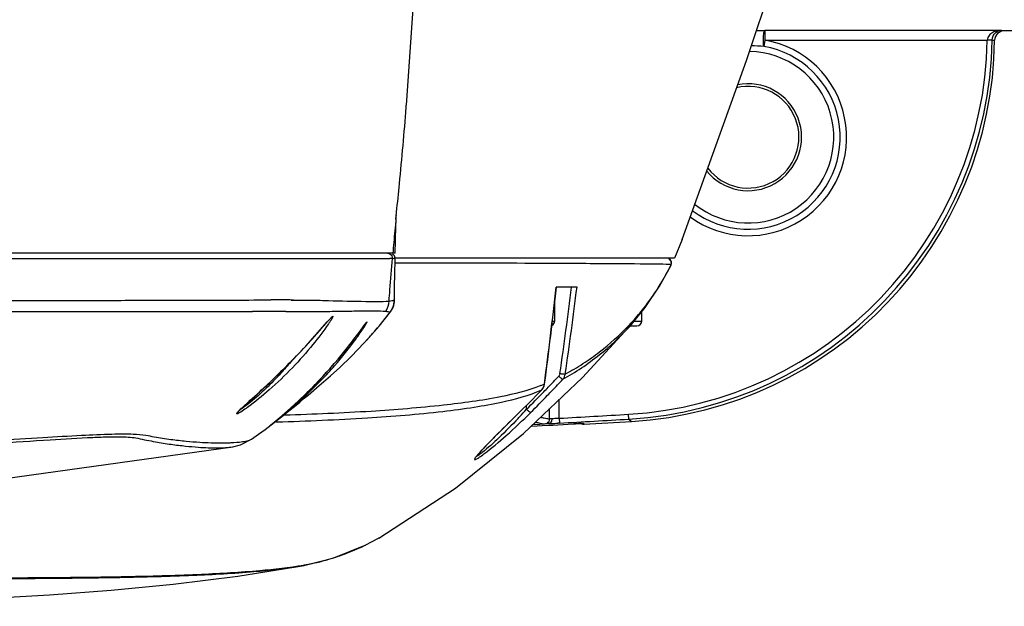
# Model space of a CAD drawing. Header units: millimetres. Extents: x 5828 to 6704, y 123 to 421.
# Tile 34 of 145: x 6422.29 to 6427.38, y 202.64 to 205.67. Entities that reach past the tile are written whole.
import ezdxf

# ---------------------------------------------------------------- set-up
doc = ezdxf.new("R2010")
doc.units = ezdxf.units.MM
doc.layers.add('外形图', color=7, linetype='Continuous')

msp = doc.modelspace()

# ---------------------------------------------------------------- linework, layer by layer
at = {"layer": '外形图', "color": 7, "linetype": 'Continuous'}
for p, q in [((6426.0952, 205.6134), (6426.1386, 205.6133)), ((6427.3624, 205.6133), (6426.1386, 205.6133)), ((6426.1386, 205.6133), (6426.1386, 205.5633)), ((6427.3765, 205.6115), (6427.3748, 205.6115)), ((6429.8267, 205.6115), (6427.3765, 205.6115)), ((6426.1386, 205.5633), (6426.1329, 205.5308)), ((6426.1385, 205.5633), (6427.2887, 205.5633)), ((6424.2836, 205.2161), (6424.2844, 205.2266)), ((6424.231, 204.638), (6424.2342, 204.6711)), ((6424.2342, 204.6711), (6424.2344, 204.6737)), ((6424.2342, 204.6674), (6424.2344, 204.67)), ((6424.2267, 204.4615), (6424.2284, 204.5271)), ((6425.7104, 204.5323), (6425.6712, 204.4365)), ((6424.2264, 204.4615), (6417.5633, 204.4615)), ((6421.6838, 204.4352), (6423.7658, 204.4353)), ((6423.7564, 204.4353), (6424.1538, 204.4353)), ((6424.1353, 204.4353), (6424.1981, 204.4353)), ((6424.1981, 204.4353), (6424.1999, 204.4353)), ((6424.1981, 204.4353), (6424.2, 204.4352)), ((6424.2247, 204.3461), (6424.2262, 204.436)), ((6424.2255, 204.4361), (6424.2259, 204.4361)), ((6424.2255, 204.4361), (6424.2262, 204.4361)), ((6425.6712, 204.4365), (6424.2262, 204.4365)), ((6424.2262, 204.4361), (6424.2262, 204.436)), ((6425.6543, 204.4036), (6425.6279, 204.4043)), ((6425.6527, 204.4008), (6425.6543, 204.4036)), ((6425.6528, 204.4007), (6425.6543, 204.4036)), ((6425.6533, 204.4004), (6425.6533, 204.4004)), ((6425.6542, 204.4036), (6425.6536, 204.4036)), ((6425.1671, 204.2865), (6425.0598, 204.2865)), ((6423.6892, 204.22), (6423.7287, 204.2199)), ((6423.7287, 204.2199), (6423.7325, 204.2198)), ((6424.2232, 204.2195), (6424.2237, 204.2194)), ((6425.0517, 204.1115), (6425.0517, 204.2104)), ((6420.6267, 204.1626), (6423.4895, 204.1603)), ((6423.3279, 204.1602), (6423.4767, 204.1603)), ((6424.203, 204.1591), (6424.2031, 204.1592)), ((6424.2031, 204.1591), (6424.2031, 204.1592)), ((6425.5017, 204.1115), (6425.5017, 204.1589)), ((6425.0401, 204.1115), (6425.0517, 204.1115)), ((6425.45, 204.105), (6425.457, 204.1121)), ((6425.4503, 204.1048), (6425.457, 204.1121)), ((6425.4545, 204.1006), (6425.4564, 204.1028)), ((6425.4634, 204.1115), (6425.5017, 204.1115)), ((6424.0225, 204.0283), (6424.0402, 204.052)), ((6424.0402, 204.052), (6424.0702, 204.0927)), ((6424.0702, 204.0927), (6424.074, 204.0976)), ((6425.4421, 204.0865), (6425.4767, 204.0865)), ((6424.0664, 203.9979), (6424.0838, 204.0169)), ((6423.5022, 203.7235), (6423.5413, 203.7593)), ((6423.7766, 203.729), (6423.8341, 203.7785)), ((6424.9855, 203.7559), (6424.9852, 203.7559)), ((6424.9994, 203.7848), (6424.9988, 203.785)), ((6425.0757, 203.6087), (6425.0757, 203.7067)), ((6423.6561, 203.6345), (6423.6707, 203.6472)), ((6423.6707, 203.6472), (6423.6865, 203.6613)), ((6424.9067, 203.6557), (6424.9066, 203.676)), ((6425.0257, 203.6054), (6425.0257, 203.6592)), ((6423.5993, 203.5867), (6423.611, 203.5963)), ((6423.611, 203.5963), (6423.6204, 203.6041)), ((6423.6204, 203.6041), (6423.631, 203.613)), ((6423.631, 203.613), (6423.6429, 203.6231)), ((6423.6429, 203.6231), (6423.6561, 203.6345)), ((6423.6508, 203.6252), (6423.6451, 203.625)), ((6423.6561, 203.6245), (6423.6504, 203.6243)), ((6424.8594, 203.6294), (6424.8592, 203.6293)), ((6425.0757, 203.6087), (6425.0771, 203.5837)), ((6425.4355, 203.6044), (6425.434, 203.6294)), ((6425.4355, 203.6044), (6425.4486, 203.5925)), ((6423.5813, 203.5721), (6423.5846, 203.5748)), ((6423.5846, 203.5748), (6423.5993, 203.5867)), ((6423.6044, 203.5909), (6423.6071, 203.591)), ((6423.6123, 203.5899), (6423.6148, 203.5899)), ((6424.7428, 203.5141), (6424.79, 203.5612)), ((6424.9482, 203.5772), (6424.941, 203.5767)), ((6424.9512, 203.5774), (6424.9492, 203.5774)), ((6424.9512, 203.5774), (6424.9997, 203.58)), ((6424.9521, 203.5894), (6424.964, 203.5861)), ((6424.9552, 203.5883), (6424.9586, 203.5874)), ((6424.9586, 203.5874), (6424.9639, 203.5861)), ((6424.9998, 203.58), (6425.0107, 203.5824)), ((6425.0103, 203.5809), (6425.0038, 203.5805)), ((6425.0093, 203.5819), (6425.0107, 203.5824)), ((6425.0213, 203.5815), (6425.0103, 203.5809)), ((6425.027, 203.5813), (6425.0214, 203.5811)), ((6425.0771, 203.5837), (6425.0688, 203.5833)), ((6425.1492, 203.5798), (6425.1597, 203.5804)), ((6425.1597, 203.5804), (6425.1739, 203.5811)), ((6425.1949, 203.5819), (6425.1954, 203.5819)), ((6425.2033, 203.5781), (6425.1992, 203.5818)), ((6423.4843, 203.5002), (6423.4843, 203.5001)), ((6423.387, 203.4615), (6423.3875, 203.4616)), ((6424.1428, 202.9896), (6424.5384, 203.247)), ((6424.0711, 202.9521), (6424.1412, 202.9887)), ((6424.1428, 202.9896), (6424.1412, 202.9887)), ((6424.068, 202.9508), (6424.0737, 202.9534)), ((6424.0681, 202.9507), (6424.0737, 202.9534)), ((6423.7544, 202.8502), (6423.7559, 202.8505)), ((6423.7544, 202.8502), (6423.7561, 202.8505)), ((6423.7555, 202.8481), (6423.7564, 202.8483))]:
    msp.add_line(p, q, dxfattribs=at)
for points in [[(6425.7104, 204.5323), (6426.0434, 205.4587), (6426.3227, 206.2929), (6426.52, 206.9522), (6426.6498, 207.4411), (6426.7336, 207.7862), (6426.7882, 208.0173)], [(6424.2848, 205.2265), (6424.3137, 205.6264), (6424.3578, 206.2683)], [(6424.2284, 204.5271), (6424.2309, 204.6057), (6424.232, 204.6346), (6424.2327, 204.6522), (6424.2331, 204.6586)], [(6424.2262, 204.4358), (6424.2231, 204.4486), (6424.2139, 204.4581)], [(6425.6533, 204.4004), (6425.6558, 204.4097), (6425.6531, 204.4229), (6425.6439, 204.4328)], [(6425.4564, 204.1028), (6425.5202, 204.1818), (6425.5937, 204.2913), (6425.6533, 204.4004)], [(6424.2237, 204.22), (6424.2242, 204.2964), (6424.2247, 204.3461)], [(6424.2028, 204.1586), (6424.2189, 204.1894), (6424.2237, 204.2194)], [(6421.4256, 204.1618), (6422.5053, 204.1614), (6423.3279, 204.1602)], [(6424.0783, 204.0106), (6424.1435, 204.0851), (6424.2031, 204.1592)], [(6423.8272, 204.0514), (6423.8757, 204.1065), (6423.884, 204.1158), (6423.8905, 204.1229), (6423.8952, 204.1277), (6423.8959, 204.1284)], [(6424.074, 204.0976), (6424.0767, 204.1012), (6424.0784, 204.1033), (6424.0785, 204.1034)], [(6424.5384, 203.247), (6424.8896, 203.5301), (6425.1948, 203.8196), (6425.4547, 204.1005)], [(6423.5413, 203.7593), (6423.5636, 203.78), (6423.5878, 203.8028), (6423.614, 203.8278), (6423.6423, 203.8554), (6423.6727, 203.8857), (6423.7033, 203.917), (6423.7292, 203.9441), (6423.7527, 203.969), (6423.7742, 203.9923), (6423.7936, 204.0138), (6423.8112, 204.0334), (6423.8272, 204.0514)], [(6423.6865, 203.6613), (6423.6948, 203.6688), (6423.7035, 203.6767), (6423.7123, 203.6848), (6423.7216, 203.6934), (6423.7313, 203.7024), (6423.7416, 203.7122), (6423.7526, 203.7228), (6423.7644, 203.7342), (6423.777, 203.7466), (6423.7903, 203.7599), (6423.8043, 203.7741), (6423.8191, 203.7893), (6423.8352, 203.8063), (6423.8526, 203.8248), (6423.8708, 203.8447), (6423.8904, 203.8666), (6423.9123, 203.8917), (6423.935, 203.9183), (6423.9549, 203.9423), (6423.9714, 203.9626), (6423.986, 203.981), (6423.9994, 203.9982), (6424.0117, 204.0141), (6424.0225, 204.0283)], [(6423.8341, 203.7785), (6423.856, 203.797), (6423.8922, 203.8284), (6423.9402, 203.8718), (6423.9989, 203.9281), (6424.0664, 203.9979)], [(6424.9855, 203.7559), (6424.9892, 203.7602), (6424.9981, 203.7782), (6424.9994, 203.7848)], [(6423.4455, 203.6719), (6423.4704, 203.6946), (6423.5022, 203.7235)], [(6423.6474, 203.6225), (6423.6775, 203.6465), (6423.7067, 203.6703), (6423.7334, 203.6924), (6423.7566, 203.712), (6423.7766, 203.729)], [(6423.4145, 203.6415), (6423.4146, 203.6415), (6423.417, 203.6443), (6423.4214, 203.6489), (6423.4277, 203.6551), (6423.4357, 203.6628), (6423.4455, 203.6719)], [(6423.4843, 203.5001), (6423.5204, 203.526), (6423.5544, 203.5511), (6423.5857, 203.5746), (6423.6167, 203.5984), (6423.6474, 203.6225)], [(6424.79, 203.5612), (6424.8482, 203.6185), (6424.8594, 203.6294)], [(6423.5805, 203.5714), (6423.5807, 203.5716), (6423.5813, 203.5721)], [(6425.1739, 203.5811), (6425.1851, 203.5816), (6425.1894, 203.5817), (6425.1926, 203.5818), (6425.1949, 203.5819)], [(6423.3875, 203.4616), (6423.4279, 203.4719), (6423.4843, 203.5001)], [(6424.6659, 203.4341), (6424.6769, 203.4461), (6424.69, 203.46), (6424.7054, 203.476), (6424.7229, 203.494), (6424.7428, 203.5141)], [(6421.0389, 203.243), (6422.2105, 203.298), (6423.387, 203.4615)], [(6423.7553, 202.8481), (6423.9102, 202.8873), (6424.0711, 202.9521)], [(6417.4226, 202.7964), (6417.7839, 202.7442), (6418.1547, 202.7041), (6418.5048, 202.6767), (6418.8256, 202.6591), (6419.1232, 202.648), (6419.4245, 202.641), (6419.7336, 202.6374), (6420.0652, 202.6369), (6420.451, 202.6395), (6420.8648, 202.6446), (6421.2305, 202.651), (6421.5543, 202.6584), (6421.8442, 202.6674), (6422.1337, 202.6795), (6422.4403, 202.6966), (6422.7585, 202.72), (6423.0794, 202.7509), (6423.4141, 202.7928), (6423.7564, 202.8483)]]:
    msp.add_lwpolyline(points, dxfattribs=at)
for centre, radius, start, end in [((6425.3145, 205.6003), 1.9746, 273.4675, 358.9272), ((6425.3145, 205.6003), 1.9996, 273.4701, 358.9573), ((6425.3271, 205.5884), 1.9996, 273.484, 359.2731), ((6426.0517, 205.0615), 0.5093, 233.9117, 80.1886), ((6426.0517, 205.0615), 0.4762, 232.7058, 80.1797), ((6426.051, 204.5057), 1.0283, 85.4302, 89.0264), ((6426.0517, 205.0615), 0.4432, 231.3521, 89.1276), ((6426.0517, 205.0615), 0.2765, 219.0454, 101.5714), ((6426.0517, 205.0615), 0.2629, 217.3994, 103.3469), ((6445.1803, 202.6357), 21.0448, 174.5402, 174.86881), ((6440.8091, 203.0292), 16.6559, 174.87237, 175.0682), ((6424.1894, 203.4585), 0.9768, 88.6356, 89.384), ((6425.63, 204.4111), 0.0257, 31.6653, 45.1749), ((6425.631, 204.4115), 0.0246, 7.9906, 16.3686), ((6390.5308, 208.2334), 34.7538, 352.6462, 353.47905), ((6390.3466, 208.2677), 34.9416, 352.6288, 353.45752), ((6398.2338, 207.6915), 27.12, 351.83606, 352.78734), ((6398.3926, 207.6625), 26.9865, 351.85146, 352.81353), ((6423.5804, 185.9769), 18.2435, 89.84683, 89.9862), ((6423.565, 180.7739), 23.4465, 89.66732, 89.84318), ((6424.1232, 204.2196), 0.1, 338.998, 359.9071), ((6423.5361, 173.8028), 30.3575, 89.76383, 90.08796), ((6422.4096, 205.5356), 2.2605, 319.3818, 322.4841), ((6424.1235, 204.2193), 0.0995, 322.6423, 324.9255), ((6424.1228, 204.2198), 0.1005, 324.9436, 338.9623), ((6426.0945, 202.1432), 2.9628, 138.5149, 138.6579), ((6425.0267, 204.1115), 0.025, 295.6168, 0), ((6424.5211, 204.9612), 1.2637, 316.2209, 317.335), ((6425.4767, 204.1115), 0.025, 270, 0), ((6420.162, 206.9318), 4.8305, 323.4037, 323.6312), ((6423.6416, 204.3586), 0.5078, 327.9801, 328.7599), ((6424.5574, 203.7315), 0.6065, 142.8291, 143.1377), ((6424.4173, 203.8378), 0.4306, 142.5748, 142.8225), ((6422.421, 205.5259), 2.2456, 317.7758, 319.3802), ((6424.5329, 204.9065), 1.2245, 317.6748, 318.8338), ((6420.2966, 208.291), 6.5376, 316.23496, 316.93097), ((6420.3009, 208.2907), 6.561, 316.22593, 316.93076), ((6420.2963, 208.3013), 6.5305, 314.32328, 315.89058), ((6420.2966, 208.3009), 6.5301, 314.32512, 315.89247), ((6424.6677, 204.5794), 0.8606, 291.2532, 292.6155), ((6424.9492, 203.7902), 0.0498, 316.4263, 326.1653), ((6424.9486, 203.7906), 0.0505, 326.2054, 342.0802), ((6420.352, 208.2381), 6.4609, 315.95117, 316.23437), ((6424.9479, 203.7907), 0.0512, 342.1295, 353.5871), ((6420.3598, 208.2344), 6.4795, 315.92618, 316.2251), ((6420.4807, 208.1128), 6.2813, 314.7991, 315.95582), ((6420.4838, 208.1135), 6.3063, 314.80011, 315.9316), ((6423.669, 203.3998), 0.3515, 134.5158, 135.3001), ((6425.6042, 201.3224), 3.1908, 132.3574, 132.5095), ((6422.6936, 205.6582), 2.9845, 316.8717, 317.8588), ((6422.7142, 205.639), 2.9563, 316.6113, 316.8714), ((6425.0056, 203.6058), 0.033, 355.3727, 0.8873), ((6421.8017, 263.4816), 59.9623, 273.129991, 273.472776), ((6421.8017, 263.4816), 59.9873, 273.129991, 273.472858), ((6421.8017, 263.4816), 59.9952, 272.992317, 273.198483), ((6425.0014, 203.6044), 0.0239, 292.9454, 301.3364), ((6424.9376, 205.9055), 2.3258, 272.2012, 272.4624), ((6424.8879, 207.001), 3.4225, 272.5065, 273.0305), ((6425.3146, 200.6166), 2.9678, 92.8258, 93.195), ((6425.2506, 201.9229), 1.66, 92.3495, 92.8432), ((6425.2271, 202.4893), 1.0931, 92.188, 92.3375), ((6425.2018, 203.6034), 0.0254, 241.9715, 253.7657), ((6425.1978, 203.6068), 0.0251, 264.7768, 273.2605), ((6421.8017, 263.4816), 60, 273.250011, 273.484699), ((6424.764, 203.3188), 0.1497, 142.6386, 143.0127), ((6424.9607, 203.1589), 0.4032, 139.2938, 139.9123), ((6423.5685, 203.9467), 1.1124, 286.4381, 289.051), ((6423.4853, 204.3226), 1.4991, 279.5852, 280.3798), ((6423.5877, 203.8832), 1.0461, 282.943, 286.4112)]:
    msp.add_arc(centre, radius, start, end, dxfattribs=at)
for points, knots in [([(6426.1312, 205.5633), (6426.1312, 205.567), (6426.1314, 205.5797), (6426.1322, 205.5924), (6426.1338, 205.6013)], [0, 0, 0, 0, 0.289972, 1, 1, 1, 1]), ([(6426.1338, 205.6013), (6426.1343, 205.6043), (6426.135, 205.608), (6426.1372, 205.6133), (6426.1386, 205.6133)], [0, 0, 0, 0, 0.69222, 1, 1, 1, 1]), ([(6427.3624, 205.6133), (6427.3547, 205.6133), (6427.3392, 205.6116), (6427.3168, 205.6038), (6427.3, 205.5915), (6427.2906, 205.5769), (6427.2889, 205.5679), (6427.2887, 205.5633)], [0, 0, 0, 0, 0.235706, 0.475229, 0.725086, 0.859085, 1, 1, 1, 1]), ([(6427.3137, 205.5639), (6427.314, 205.5781), (6427.3261, 205.6042), (6427.3517, 205.6133), (6427.3624, 205.6133)], [0, 0, 0, 0, 0.569179, 1, 1, 1, 1]), ([(6426.1329, 205.5308), (6426.1326, 205.5331), (6426.1315, 205.544), (6426.1312, 205.5549), (6426.1312, 205.5633)], [0, 0, 0, 0, 0.2213, 1, 1, 1, 1]), ([(6427.3137, 205.5639), (6427.3136, 205.5638), (6427.3128, 205.5639), (6427.3114, 205.5636), (6427.3091, 205.5636), (6427.3046, 205.5635), (6427.2977, 205.5634), (6427.2918, 205.5634), (6427.2887, 205.5633)], [0, 0, 0, 0, 0.02295, 0.082092, 0.175437, 0.29982, 0.622353, 1, 1, 1, 1]), ([(6424.2344, 204.6737), (6424.2392, 204.7229), (6424.257, 204.9036), (6424.2745, 205.0844), (6424.2836, 205.2162)], [0, 0, 0, 0, 0.272199, 1, 1, 1, 1]), ([(6424.1956, 204.2147), (6424.1969, 204.2339), (6424.202, 204.3074), (6424.208, 204.3808), (6424.2126, 204.435)], [0, 0, 0, 0, 0.260545, 1, 1, 1, 1]), ([(6425.6279, 204.4043), (6425.583, 204.4052), (6425.4594, 204.4063), (6425.216, 204.408), (6424.7944, 204.4103), (6424.4515, 204.4103), (6424.2284, 204.4104)], [0, 0, 0, 0, 0.096195, 0.265064, 0.521722, 1, 1, 1, 1]), ([(6425.457, 204.1121), (6425.4762, 204.1333), (6425.5514, 204.2222), (6425.6135, 204.3221), (6425.6528, 204.4007)], [0, 0, 0, 0, 0.245212, 1, 1, 1, 1]), ([(6420.526, 204.2147), (6420.8418, 204.2148), (6421.4482, 204.2145), (6422.182, 204.2167), (6422.711, 204.2183), (6423.0415, 204.2186), (6423.3158, 204.2192), (6423.479, 204.2202), (6423.5501, 204.2203)], [0, 0, 0, 0, 0.313206, 0.601617, 0.727905, 0.838039, 0.92948, 1, 1, 1, 1]), ([(6423.7325, 204.2198), (6423.7416, 204.2198), (6423.7679, 204.2197), (6423.7942, 204.2197), (6423.8114, 204.2193)], [0, 0, 0, 0, 0.346605, 1, 1, 1, 1]), ([(6423.8114, 204.2193), (6423.8294, 204.2189), (6423.8532, 204.2177), (6423.8771, 204.2169), (6423.8829, 204.2167)], [0, 0, 0, 0, 0.755561, 1, 1, 1, 1]), ([(6423.8829, 204.2167), (6423.9468, 204.215), (6424.0509, 204.2138), (6424.1554, 204.2113), (6424.1956, 204.2147)], [0, 0, 0, 0, 0.613126, 1, 1, 1, 1]), ([(6424.1956, 204.2147), (6424.2005, 204.2158), (6424.2081, 204.2167), (6424.2172, 204.2182), (6424.2214, 204.2196), (6424.2232, 204.2195)], [0, 0, 0, 0, 0.536681, 0.811591, 1, 1, 1, 1]), ([(6423.6612, 204.1601), (6423.6653, 204.1601), (6423.6801, 204.16), (6423.6948, 204.16), (6423.7054, 204.16)], [0, 0, 0, 0, 0.280309, 1, 1, 1, 1]), ([(6423.7054, 204.16), (6423.723, 204.1601), (6423.7538, 204.1608), (6423.7845, 204.1603), (6423.7977, 204.1605)], [0, 0, 0, 0, 0.57369, 1, 1, 1, 1]), ([(6423.7977, 204.1605), (6423.8014, 204.1605), (6423.8158, 204.1608), (6423.8303, 204.1614), (6423.841, 204.1614)], [0, 0, 0, 0, 0.257838, 1, 1, 1, 1]), ([(6423.841, 204.1614), (6423.8528, 204.1613), (6423.8806, 204.1603), (6423.9217, 204.1629), (6423.9509, 204.1625), (6423.9641, 204.1625)], [0, 0, 0, 0, 0.288716, 0.677414, 1, 1, 1, 1]), ([(6423.9641, 204.1625), (6423.9698, 204.1625), (6423.99, 204.1626), (6424.0101, 204.1633), (6424.0247, 204.1635)], [0, 0, 0, 0, 0.278282, 1, 1, 1, 1]), ([(6424.0247, 204.1635), (6424.0387, 204.1637), (6424.0898, 204.1637), (6424.141, 204.1646), (6424.178, 204.1624)], [0, 0, 0, 0, 0.273767, 1, 1, 1, 1]), ([(6424.178, 204.1624), (6424.1802, 204.162), (6424.1883, 204.1605), (6424.1965, 204.159), (6424.2026, 204.159)], [0, 0, 0, 0, 0.26883, 1, 1, 1, 1]), ([(6424.2026, 204.1589), (6424.2027, 204.159), (6424.2029, 204.159), (6424.203, 204.1591), (6424.2031, 204.1591)], [0, 0, 0, 0, 0.618355, 1, 1, 1, 1]), ([(6423.8749, 204.1058), (6423.8767, 204.1078), (6423.8827, 204.1146), (6423.8889, 204.1214), (6423.8934, 204.1262)], [0, 0, 0, 0, 0.286317, 1, 1, 1, 1]), ([(6423.9052, 204.1354), (6423.9052, 204.1338), (6423.9028, 204.1293), (6423.8984, 204.121), (6423.891, 204.1095), (6423.8853, 204.1008), (6423.8821, 204.0961)], [0, 0, 0, 0, 0.106772, 0.318971, 0.622976, 1, 1, 1, 1]), ([(6423.8934, 204.1262), (6423.895, 204.1279), (6423.8983, 204.131), (6423.9006, 204.1337), (6423.9052, 204.1365), (6423.9052, 204.1354)], [0, 0, 0, 0, 0.461375, 0.784829, 1, 1, 1, 1]), ([(6424.0753, 204.0995), (6424.077, 204.1017), (6424.078, 204.1026), (6424.0824, 204.1085), (6424.0825, 204.1076)], [0, 0, 0, 0, 0.769722, 1, 1, 1, 1]), ([(6424.0758, 204.0953), (6424.0775, 204.0981), (6424.0794, 204.1022), (6424.0824, 204.1062), (6424.0824, 204.1077)], [0, 0, 0, 0, 0.698384, 1, 1, 1, 1]), ([(6423.4544, 203.6802), (6423.4857, 203.7087), (6423.5538, 203.7699), (6423.6879, 203.898), (6423.7851, 204.0033), (6423.847, 204.074)], [0, 0, 0, 0, 0.228095, 0.493428, 1, 1, 1, 1]), ([(6423.8821, 204.0961), (6423.8571, 204.0592), (6423.7974, 203.9815), (6423.6958, 203.8669), (6423.5825, 203.7583), (6423.5022, 203.6926), (6423.4629, 203.6644)], [0, 0, 0, 0, 0.221148, 0.485844, 0.759779, 1, 1, 1, 1]), ([(6423.5885, 203.578), (6423.6677, 203.642), (6423.8298, 203.7897), (6423.9705, 203.9581), (6424.0402, 204.052)], [0, 0, 0, 0, 0.46546, 1, 1, 1, 1]), ([(6423.847, 204.074), (6423.849, 204.0763), (6423.8567, 204.0851), (6423.8644, 204.0939), (6423.87, 204.1003)], [0, 0, 0, 0, 0.264335, 1, 1, 1, 1]), ([(6424.0247, 204.0195), (6424.0276, 204.0235), (6424.0382, 204.0384), (6424.0487, 204.0536), (6424.0562, 204.0648)], [0, 0, 0, 0, 0.267528, 1, 1, 1, 1]), ([(6424.0516, 204.0674), (6424.0536, 204.0701), (6424.0604, 204.0794), (6424.0673, 204.0888), (6424.0722, 204.0954)], [0, 0, 0, 0, 0.287155, 1, 1, 1, 1]), ([(6424.0562, 204.0648), (6424.0577, 204.067), (6424.0631, 204.0752), (6424.0684, 204.0834), (6424.0721, 204.0894)], [0, 0, 0, 0, 0.277585, 1, 1, 1, 1]), ([(6425.094, 203.8102), (6425.16, 203.8465), (6425.282, 203.9292), (6425.3902, 204.0292), (6425.4382, 204.0819)], [0, 0, 0, 0, 0.513461, 1, 1, 1, 1]), ([(6425.1066, 203.8374), (6425.1375, 203.8543), (6425.1985, 203.8897), (6425.3107, 203.9696), (6425.3871, 204.0385), (6425.4335, 204.0869)], [0, 0, 0, 0, 0.255888, 0.512517, 1, 1, 1, 1]), ([(6423.5792, 203.5703), (6423.579, 203.5699), (6423.5821, 203.5727), (6423.5841, 203.5737), (6423.5907, 203.5791), (6423.6019, 203.5875), (6423.6209, 203.6026), (6423.6471, 203.6236), (6423.6775, 203.6489), (6423.7224, 203.6875), (6423.7804, 203.7404), (6423.8485, 203.8082), (6423.9325, 203.8997), (6423.9899, 203.9713), (6424.0247, 204.0195)], [0, 0, 0, 0, 0.002242, 0.009251, 0.02077, 0.036499, 0.078929, 0.133178, 0.196091, 0.265061, 0.413359, 0.566895, 0.719181, 1, 1, 1, 1]), ([(6423.6869, 203.8999), (6423.6702, 203.8801), (6423.6051, 203.8065), (6423.5345, 203.7375), (6423.4785, 203.6918)], [0, 0, 0, 0, 0.263804, 1, 1, 1, 1]), ([(6425.0724, 203.8266), (6425.0749, 203.8243), (6425.0794, 203.8203), (6425.0856, 203.815), (6425.0901, 203.8121), (6425.0929, 203.8101), (6425.0939, 203.8103)], [0, 0, 0, 0, 0.376143, 0.671725, 0.886616, 1, 1, 1, 1]), ([(6425.0789, 203.8403), (6425.0848, 203.8394), (6425.094, 203.8385), (6425.1033, 203.837), (6425.1066, 203.8374)], [0, 0, 0, 0, 0.642562, 1, 1, 1, 1]), ([(6423.6148, 203.5899), (6423.7711, 203.5948), (6424.0576, 203.6068), (6424.3983, 203.6338), (6424.6293, 203.6644), (6424.8016, 203.695), (6424.9186, 203.7269), (6424.9852, 203.7559)], [0, 0, 0, 0, 0.338437, 0.62086, 0.739556, 0.842737, 1, 1, 1, 1]), ([(6424.9797, 203.7774), (6424.9127, 203.7513), (6424.7455, 203.7096), (6424.4516, 203.6708), (6424.0791, 203.6403), (6423.805, 203.6293), (6423.6561, 203.6245)], [0, 0, 0, 0, 0.161326, 0.3844, 0.665525, 1, 1, 1, 1]), ([(6423.4125, 203.64), (6423.413, 203.6405), (6423.4152, 203.6429), (6423.4174, 203.6453), (6423.4192, 203.6471)], [0, 0, 0, 0, 0.219403, 1, 1, 1, 1]), ([(6423.4629, 203.6644), (6423.4587, 203.6614), (6423.4449, 203.6517), (6423.4309, 203.6423), (6423.4207, 203.6366)], [0, 0, 0, 0, 0.305867, 1, 1, 1, 1]), ([(6423.4226, 203.6505), (6423.4244, 203.6522), (6423.4328, 203.6604), (6423.4414, 203.6683), (6423.4482, 203.6745)], [0, 0, 0, 0, 0.215069, 1, 1, 1, 1]), ([(6423.4785, 203.6918), (6423.4682, 203.6833), (6423.4508, 203.6698), (6423.4328, 203.6569), (6423.4252, 203.6527)], [0, 0, 0, 0, 0.606611, 1, 1, 1, 1]), ([(6424.9066, 203.6557), (6424.909, 203.6533), (6424.9133, 203.6491), (6424.9194, 203.6436), (6424.9237, 203.6406), (6424.9265, 203.6385), (6424.9274, 203.6388)], [0, 0, 0, 0, 0.377395, 0.672856, 0.887294, 1, 1, 1, 1]), ([(6423.4207, 203.6366), (6423.4187, 203.6355), (6423.4151, 203.6337), (6423.4118, 203.6318), (6423.4072, 203.6311), (6423.4073, 203.6323)], [0, 0, 0, 0, 0.452839, 0.766424, 1, 1, 1, 1]), ([(6423.4073, 203.6323), (6423.4074, 203.6333), (6423.4093, 203.6361), (6423.4112, 203.6385), (6423.4125, 203.64)], [0, 0, 0, 0, 0.346867, 1, 1, 1, 1]), ([(6424.8593, 203.6292), (6424.8202, 203.5909), (6424.7642, 203.5359), (6424.6962, 203.4667), (6424.6671, 203.4359), (6424.6551, 203.4218)], [0, 0, 0, 0, 0.564016, 0.808892, 1, 1, 1, 1]), ([(6424.8626, 203.6081), (6424.8302, 203.5738), (6424.77, 203.5134), (6424.7071, 203.4555), (6424.6771, 203.432)], [0, 0, 0, 0, 0.553043, 1, 1, 1, 1]), ([(6424.6858, 203.4241), (6424.7258, 203.454), (6424.8081, 203.5239), (6424.8865, 203.5979), (6424.9276, 203.6385)], [0, 0, 0, 0, 0.463223, 1, 1, 1, 1]), ([(6425.0257, 203.6054), (6425.0242, 203.6048), (6425.0192, 203.605), (6425.0101, 203.6062), (6424.9966, 203.609), (6424.9863, 203.6114), (6424.9804, 203.6129)], [0, 0, 0, 0, 0.108304, 0.309401, 0.606358, 1, 1, 1, 1]), ([(6425.0386, 203.6063), (6425.0354, 203.606), (6425.0314, 203.6062), (6425.0272, 203.6054), (6425.026, 203.6055), (6425.0257, 203.6054)], [0, 0, 0, 0, 0.737353, 0.932002, 1, 1, 1, 1]), ([(6425.0757, 203.6087), (6425.0723, 203.6084), (6425.0599, 203.6074), (6425.0475, 203.6067), (6425.0386, 203.6063)], [0, 0, 0, 0, 0.279806, 1, 1, 1, 1]), ([(6423.5792, 203.5703), (6423.5791, 203.5706), (6423.5806, 203.5711), (6423.5817, 203.5727), (6423.585, 203.575), (6423.5872, 203.5769), (6423.5885, 203.578)], [0, 0, 0, 0, 0.066315, 0.258469, 0.571406, 1, 1, 1, 1]), ([(6424.9492, 203.5774), (6424.9488, 203.5774), (6424.947, 203.5775), (6424.9453, 203.5777), (6424.9439, 203.5779)], [0, 0, 0, 0, 0.21728, 1, 1, 1, 1]), ([(6424.9639, 203.5861), (6424.9715, 203.5843), (6424.9832, 203.5818), (6424.9953, 203.5797), (6424.9996, 203.58)], [0, 0, 0, 0, 0.639985, 1, 1, 1, 1]), ([(6425.1937, 203.5819), (6425.1931, 203.5819), (6425.1903, 203.5818), (6425.1876, 203.5817), (6425.1854, 203.5816)], [0, 0, 0, 0, 0.211077, 1, 1, 1, 1]), ([(6425.1992, 203.5818), (6425.1987, 203.582), (6425.1968, 203.5818), (6425.195, 203.5819), (6425.1937, 203.5819)], [0, 0, 0, 0, 0.282949, 1, 1, 1, 1]), ([(6422.1618, 203.4796), (6422.2557, 203.4857), (6422.423, 203.4969), (6422.6186, 203.5088), (6422.743, 203.5131), (6422.8205, 203.5141), (6422.8701, 203.5108), (6422.8963, 203.5052)], [0, 0, 0, 0, 0.383506, 0.6835, 0.799066, 0.890742, 1, 1, 1, 1]), ([(6423.3335, 203.4798), (6423.2946, 203.4794), (6423.2321, 203.4821), (6423.1434, 203.4889), (6423.0792, 203.4967), (6423.0241, 203.5034), (6422.9811, 203.5106), (6422.9311, 203.5226), (6422.8779, 203.526), (6422.8191, 203.5268), (6422.7303, 203.5253), (6422.5911, 203.5189), (6422.3924, 203.5072), (6422.246, 203.498), (6422.1662, 203.4932)], [0, 0, 0, 0, 0.099659, 0.160141, 0.227811, 0.265375, 0.302177, 0.339588, 0.396724, 0.438388, 0.490204, 0.624179, 0.795276, 1, 1, 1, 1]), ([(6422.8963, 203.5052), (6422.9115, 203.5019), (6422.9416, 203.4952), (6422.9991, 203.4855), (6423.0661, 203.4738), (6423.14, 203.4655), (6423.2215, 203.4575), (6423.3028, 203.4544), (6423.3627, 203.457), (6423.387, 203.4615)], [0, 0, 0, 0, 0.094275, 0.187081, 0.353896, 0.506639, 0.638107, 0.85051, 1, 1, 1, 1]), ([(6423.4843, 203.5001), (6423.4826, 203.4989), (6423.473, 203.4935), (6423.4621, 203.491), (6423.4534, 203.4892)], [0, 0, 0, 0, 0.190914, 1, 1, 1, 1]), ([(6423.3775, 203.481), (6423.374, 203.4808), (6423.3594, 203.4802), (6423.3447, 203.4799), (6423.3335, 203.4798)], [0, 0, 0, 0, 0.234923, 1, 1, 1, 1]), ([(6423.4534, 203.4892), (6423.4482, 203.4881), (6423.4231, 203.4837), (6423.3976, 203.4819), (6423.3775, 203.481)], [0, 0, 0, 0, 0.209065, 1, 1, 1, 1]), ([(6424.6445, 203.4089), (6424.6432, 203.4072), (6424.641, 203.4042), (6424.6388, 203.4003), (6424.6373, 203.3975), (6424.6382, 203.395), (6424.6412, 203.3954), (6424.6468, 203.3976), (6424.6519, 203.4006), (6424.6556, 203.403)], [0, 0, 0, 0, 0.183766, 0.317599, 0.401048, 0.446952, 0.50897, 0.620402, 1, 1, 1, 1]), ([(6424.6522, 203.4185), (6424.6516, 203.4177), (6424.6491, 203.4148), (6424.6468, 203.4119), (6424.6451, 203.4097)], [0, 0, 0, 0, 0.27241, 1, 1, 1, 1]), ([(6424.6771, 203.432), (6424.6712, 203.4274), (6424.6634, 203.4214), (6424.6537, 203.4155), (6424.65, 203.4138), (6424.6486, 203.4135)], [0, 0, 0, 0, 0.652567, 0.866957, 1, 1, 1, 1]), ([(6424.6556, 203.403), (6424.6577, 203.4043), (6424.668, 203.411), (6424.678, 203.4183), (6424.6858, 203.4241)], [0, 0, 0, 0, 0.207198, 1, 1, 1, 1]), ([(6423.9316, 202.8952), (6423.9437, 202.8994), (6423.9899, 202.916), (6424.0352, 202.9351), (6424.0681, 202.9507)], [0, 0, 0, 0, 0.260258, 1, 1, 1, 1]), ([(6417.4227, 202.7964), (6417.4396, 202.7936), (6417.4808, 202.7895), (6417.5909, 202.7834), (6417.7788, 202.7802), (6418.0605, 202.779), (6418.4118, 202.779), (6418.8233, 202.7793), (6419.4597, 202.7798), (6420.3139, 202.7797), (6421.1847, 202.7792), (6421.8731, 202.7797), (6422.3508, 202.7808), (6422.7837, 202.785), (6423.1608, 202.7948), (6423.4719, 202.812), (6423.656, 202.8312), (6423.7349, 202.8445)], [0, 0, 0, 0, 0.00816, 0.019649, 0.052374, 0.09738, 0.153492, 0.219258, 0.292877, 0.455789, 0.625069, 0.706513, 0.782809, 0.85199, 0.912175, 0.96198, 1, 1, 1, 1]), ([(6417.4591, 202.7964), (6417.5127, 202.792), (6417.6457, 202.7878), (6417.8815, 202.7851), (6418.1872, 202.7844), (6418.7109, 202.7843), (6419.4706, 202.7842), (6420.453, 202.7835), (6421.3034, 202.7833), (6421.9695, 202.7837), (6422.4288, 202.785), (6422.844, 202.7899), (6423.2051, 202.8003), (6423.5028, 202.8178), (6423.6789, 202.837), (6423.7544, 202.8502)], [0, 0, 0, 0, 0.02562, 0.063364, 0.112304, 0.171226, 0.312867, 0.474171, 0.639182, 0.717946, 0.79146, 0.857956, 0.915712, 0.96351, 1, 1, 1, 1]), ([(6423.7561, 202.8505), (6423.7619, 202.8515), (6423.784, 202.8555), (6423.806, 202.86), (6423.822, 202.8637)], [0, 0, 0, 0, 0.264917, 1, 1, 1, 1])]:
    msp.add_open_spline(points, degree=3, knots=knots, dxfattribs=at)
for points in [[(6427.342, 205.5976), (6427.3328, 205.5889), (6427.327, 205.5757), (6427.3266, 205.563)], [(6427.3765, 205.6115), (6427.3641, 205.6115), (6427.3509, 205.6062), (6427.342, 205.5976)], [(6427.3748, 205.6115), (6427.3706, 205.6117), (6427.3664, 205.6123), (6427.3624, 205.6133)], [(6427.3137, 205.5639), (6427.3178, 205.5628), (6427.3225, 205.5619), (6427.3266, 205.5632)], [(6424.1877, 204.4615), (6424.1963, 204.4615), (6424.2057, 204.4559), (6424.2097, 204.4483)], [(6424.2097, 204.4483), (6424.2119, 204.4443), (6424.2129, 204.4396), (6424.2126, 204.435)], [(6424.2126, 204.435), (6424.2154, 204.4347), (6424.2183, 204.4355), (6424.2211, 204.4357)], [(6424.2211, 204.4357), (6424.2225, 204.4359), (6424.224, 204.436), (6424.2255, 204.4361)], [(6425.6481, 204.4293), (6425.6464, 204.431), (6425.6445, 204.4324), (6425.6424, 204.4335)], [(6425.6546, 204.4185), (6425.654, 204.4206), (6425.653, 204.4227), (6425.6519, 204.4246)], [(6425.6543, 204.4036), (6425.6555, 204.4072), (6425.6559, 204.4112), (6425.6553, 204.415)], [(6425.6533, 204.4004), (6425.6538, 204.4014), (6425.6541, 204.4025), (6425.6543, 204.4036)], [(6423.5501, 204.2203), (6423.5617, 204.2204), (6423.5732, 204.2204), (6423.5848, 204.2204)], [(6424.178, 204.1624), (6424.1885, 204.1776), (6424.1948, 204.1964), (6424.1956, 204.2147)], [(6423.9052, 204.1354), (6423.9027, 204.1321), (6423.8993, 204.1294), (6423.8956, 204.1277)], [(6425.079, 203.8403), (6425.0782, 203.8353), (6425.0759, 203.8303), (6425.0725, 203.8267)], [(6425.0939, 203.8103), (6425.1007, 203.8176), (6425.1053, 203.8275), (6425.1066, 203.8374)], [(6423.4073, 203.6323), (6423.411, 203.6351), (6423.4139, 203.6391), (6423.4156, 203.6434)], [(6425.0225, 203.5929), (6425.0246, 203.5967), (6425.0257, 203.6011), (6425.0257, 203.6054)], [(6425.0302, 203.5851), (6425.0329, 203.5874), (6425.0351, 203.5907), (6425.0364, 203.5941)], [(6425.0364, 203.5941), (6425.0375, 203.597), (6425.0382, 203.6001), (6425.0385, 203.6031)], [(6425.0138, 203.584), (6425.0173, 203.5862), (6425.0204, 203.5893), (6425.0225, 203.5929)], [(6425.0213, 203.5813), (6425.0245, 203.5815), (6425.0277, 203.583), (6425.0302, 203.5851)], [(6425.1947, 203.579), (6425.1975, 203.5782), (6425.2004, 203.5779), (6425.2033, 203.5781)]]:
    msp.add_open_spline(points, degree=3, dxfattribs=at)

doc.saveas('drawing.dxf')
